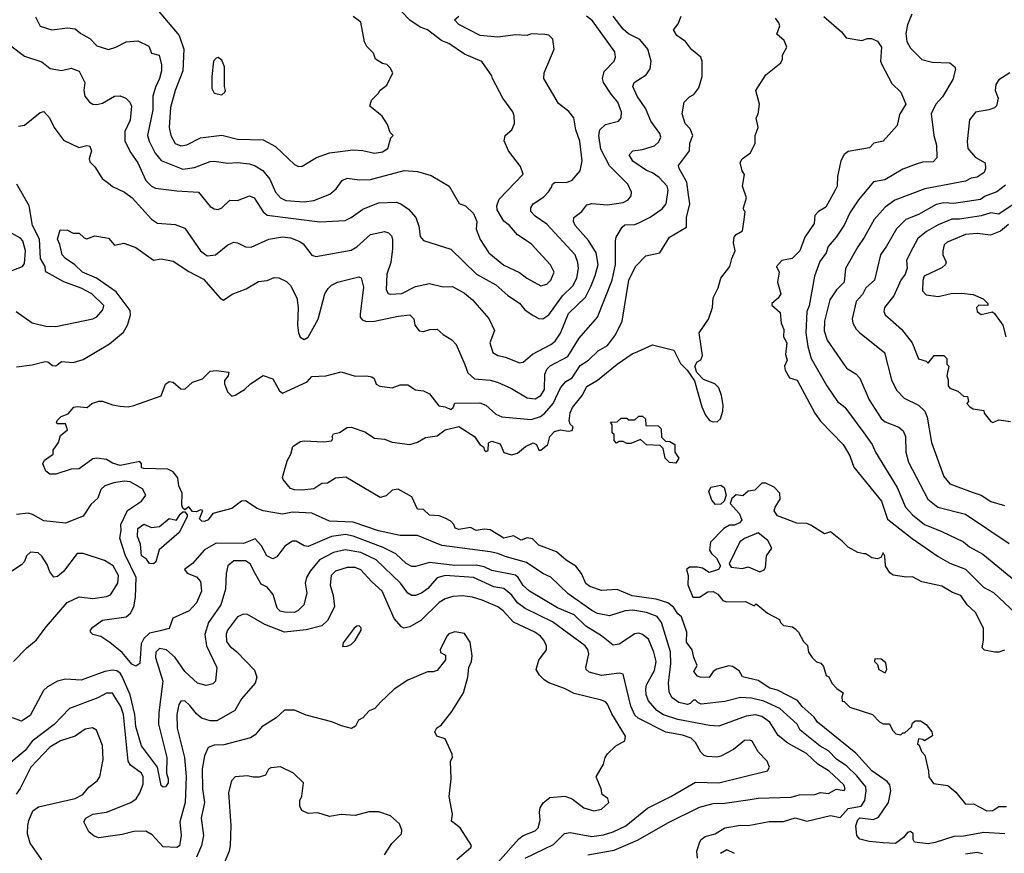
# Model space of a CAD drawing. Extents: x 1793424 to 1900092, y 321114 to 470632.
# Tile 67 of 256: x 1824201 to 1829234, y 399475 to 403736. Entities that reach past the tile are written whole.
import ezdxf

# ---------------------------------------------------------------- set-up
doc = ezdxf.new("R2010")
doc.units = 0

msp = doc.modelspace()

# ---------------------------------------------------------------- linework, layer by layer
at = {"layer": '0CON05XD'}
for points in [[(1824281.7, 403751.7), (1824305, 403703.8), (1824365, 403684.3), (1824445, 403694.3), (1824485, 403690), (1824513.3, 403665), (1824559.3, 403639.3), (1824595, 403602.5), (1824655, 403584.2), (1824692.5, 403595), (1824745, 403622.5), (1824805, 403628), (1824861.2, 403601.2), (1824874.6, 403564.6), (1824913.8, 403555), (1824926.4, 403505), (1824925.4, 403474.6), (1824916.5, 403435), (1824895, 403391.2), (1824882.2, 403345), (1824880.9, 403275), (1824854.4, 403145), (1824862.2, 403115), (1824893.9, 403053.9), (1824925, 403017.1), (1825035, 402971.5), (1825095, 402980.6), (1825175, 403010.8), (1825195, 403012.9), (1825265, 403002.5), (1825314.3, 403005.7), (1825375, 402999.4), (1825405, 402990), (1825444.6, 402964.6), (1825480.2, 402920.2), (1825508.1, 402855), (1825534, 402825), (1825562, 402812), (1825655, 402804.6), (1825705, 402812.2), (1825786.2, 402845), (1825818.3, 402871.7), (1825850, 402915), (1825875, 402926), (1825937.7, 402917.7), (1825995, 402919.4), (1826165.7, 402965.7), (1826235, 402960.8), (1826305, 402939.2), (1826396.7, 402885), (1826447, 402797), (1826480, 402785), (1826520, 402745), (1826538, 402705), (1826534, 402665), (1826555, 402613.3), (1826598.8, 402545), (1826675, 402480.8), (1826755, 402444), (1826793.3, 402415), (1826865, 402376.2), (1826895, 402384.2), (1826915.7, 402404.3), (1826933.8, 402445), (1826915, 402483.3), (1826815, 402590), (1826745.7, 402635.7), (1826704.2, 402684.2), (1826675, 402706.2), (1826641.2, 402765), (1826640, 402785), (1826651.8, 402818.2), (1826774.2, 402945.8), (1826761.1, 402985), (1826700, 403065), (1826677, 403117), (1826682.5, 403145), (1826716.4, 403173.6), (1826730, 403205), (1826728.8, 403245), (1826721.2, 403265), (1826670, 403335), (1826617.5, 403435), (1826615, 403450), (1826562.7, 403522.7), (1826475, 403560.8), (1826395, 403614.3), (1826358.9, 403628.9), (1826286.2, 403685), (1826247.8, 403697.8), (1826195, 403734.2), (1826155, 403776)], [(1824885, 403810), (1825015.7, 403655), (1825040.6, 403585), (1825034.4, 403475), (1824995.5, 403374.5), (1824972, 403288), (1824965.6, 403185.6), (1824974.4, 403145), (1824995, 403104), (1825025, 403091.4), (1825055, 403097.1), (1825125, 403133.1), (1825234.4, 403145.6), (1825315, 403125.6), (1825445, 403122.5), (1825507.8, 403087.8), (1825605, 402996.7), (1825626.4, 402986.4), (1825645, 402986.7), (1825718.5, 403031.5), (1825785, 403055.6), (1825905, 403070.6), (1825955, 403068), (1826014.2, 403054.2), (1826055, 403060.8), (1826082.3, 403077.7), (1826098.3, 403131.7), (1826110, 403145), (1826095, 403160), (1826080.7, 403200.7), (1826053, 403243), (1825990, 403295), (1826000, 403325), (1826035, 403360), (1826043.6, 403376.4), (1826078.3, 403401.7), (1826107.5, 403465), (1826095, 403490), (1826077, 403507), (1826055, 403512.5), (1826020, 403535), (1826010, 403565), (1825975, 403600), (1825963, 403623), (1825945, 403723.3), (1825905, 403753.3)], [(1824155, 403603.3), (1824225, 403549.2), (1824315, 403520), (1824357.5, 403487.5), (1824415, 403476), (1824465, 403488), (1824505, 403473.3), (1824533.8, 403415), (1824528.8, 403375), (1824533.3, 403345), (1824558, 403315), (1824575, 403304.2), (1824595, 403301.9), (1824625, 403309.4), (1824685.8, 403345.8), (1824715, 403347.1), (1824743.3, 403335), (1824764.3, 403314.3), (1824772, 403295), (1824765, 403223.3), (1824739.2, 403165), (1824739.2, 403115), (1824769.2, 403055), (1824804.4, 403005), (1824845, 402914), (1824875, 402886), (1824895, 402875.8), (1825005, 402860.8), (1825114.3, 402854.3), (1825175, 402781.2), (1825195, 402768.8), (1825215, 402766.2), (1825235, 402773.8), (1825275.9, 402814.1), (1825315, 402811.1), (1825375.5, 402835.5), (1825400, 402825), (1825445, 402753.8), (1825466.8, 402736.8), (1825735, 402703.1), (1825865, 402710), (1825895.5, 402724.5), (1825955, 402767.5), (1826035, 402800), (1826125, 402804.2), (1826150, 402795), (1826188.3, 402768.3), (1826225.6, 402725.6), (1826241.2, 402681.2), (1826248.3, 402628.3), (1826265, 402606.7), (1826405, 402563.8), (1826536.2, 402436.2), (1826635, 402380), (1826696.6, 402326.6), (1826755, 402287.5), (1826783.6, 402253.6), (1826825, 402224), (1826855, 402209.2), (1826875, 402207.5), (1826905, 402227.1), (1826975, 402324.4), (1827028.9, 402375), (1827048.5, 402415), (1827057.3, 402465), (1827054.4, 402495), (1827040, 402535), (1826895, 402691.4), (1826835, 402732.5), (1826814, 402755), (1826813.8, 402775), (1826826.2, 402795), (1826879.7, 402830.3), (1826904.5, 402855.5), (1826919.1, 402880.9), (1826924.4, 402895.6), (1826937.5, 402905), (1826995.5, 402904.5), (1827024.3, 402915.7), (1827065.6, 402964.4), (1827076.9, 403015), (1827064.4, 403115), (1827043.4, 403173.4), (1827033.9, 403233.9), (1827007.7, 403267.7), (1826955, 403307.5), (1826880, 403435), (1826881.2, 403465), (1826932.5, 403585), (1826926.1, 403636.1), (1826905, 403656.7), (1826885, 403661.2), (1826815, 403663.8), (1826795, 403656), (1826735, 403658.6), (1826645, 403647.5), (1826555, 403655.7), (1826445, 403712), (1826423.8, 403735), (1826445, 403753.8)], [(1825085, 401222.5), (1825065, 401246), (1825045, 401230), (1825035, 401240), (1825030, 401255), (1825030.8, 401315), (1825013.9, 401353.9), (1825010, 401395), (1824985, 401424.2), (1824958.3, 401438.3), (1824835, 401441.4), (1824823.8, 401445), (1824823.8, 401465), (1824815, 401476.9), (1824715, 401456.7), (1824675, 401469.7), (1824645, 401487.3), (1824595, 401495.4), (1824575, 401491.8), (1824505, 401440.6), (1824465, 401438.8), (1824385, 401412.5), (1824355, 401412.5), (1824335, 401427.5), (1824320, 401465), (1824327.5, 401485), (1824372.5, 401515), (1824372.5, 401535), (1824400, 401575), (1824409.3, 401610.7), (1824445, 401640), (1824435, 401670), (1824395, 401670), (1824390, 401675), (1824393, 401687), (1824413, 401707), (1824449.3, 401720.7), (1824477.5, 401755), (1824495, 401758.8), (1824546.4, 401753.6), (1824570, 401775), (1824606.1, 401786.1), (1824625, 401786.2), (1824675, 401766.7), (1824715, 401760), (1824755, 401757.5), (1824785, 401763.3), (1824925, 401813.3), (1824946.4, 401873.6), (1824965, 401887.5), (1824985, 401882.5), (1825025, 401850), (1825045, 401847.5), (1825085, 401882.5), (1825135, 401900), (1825175, 401940), (1825205, 401942.5), (1825270, 401935), (1825266.7, 401915), (1825248.3, 401891.7), (1825247.5, 401875), (1825263.9, 401833.9), (1825285, 401812.5), (1825303.3, 401816.7), (1825350, 401845), (1825380, 401875), (1825445, 401916.7), (1825495, 401900), (1825528.3, 401838.3), (1825545, 401827.5), (1825670, 401885), (1825695, 401912.5), (1825766.4, 401916.4), (1825845, 401936), (1825915, 401913.8), (1825974.1, 401915.9), (1826000.5, 401910.5), (1826012.3, 401902.3), (1826023.6, 401873.6), (1826042.3, 401862.3), (1826105, 401854.6), (1826145, 401870), (1826185, 401870), (1826225, 401844), (1826265, 401838.8), (1826295, 401823.8), (1826342.8, 401762.8), (1826376.6, 401756.6), (1826405, 401743.3), (1826417, 401753), (1826425, 401776.7), (1826552.9, 401777.1), (1826583.8, 401765), (1826635, 401720), (1826665.5, 401705.5), (1826815, 401692.7), (1826862.4, 401707.6), (1826886, 401724), (1826927.1, 401775), (1826965.8, 401854.2), (1826993.3, 401886.7), (1827025.5, 401905), (1827065, 401968.9), (1827108, 401995), (1827157.4, 402042.6), (1827205, 402071.4), (1827245.7, 402125), (1827280.6, 402195), (1827314.5, 402405), (1827349.2, 402475), (1827401.7, 402528.3), (1827473.3, 402545), (1827523.3, 402625), (1827608.8, 402675), (1827610, 402725), (1827626.2, 402795), (1827619.5, 402840.5), (1827611.4, 402905), (1827571.4, 402975), (1827568.3, 402991.7), (1827624.2, 403065), (1827626, 403105), (1827642.5, 403145), (1827628.9, 403178.9), (1827601.9, 403205), (1827587.5, 403255), (1827597.5, 403315), (1827625, 403342.5), (1827646.4, 403353.6), (1827671.7, 403388.3), (1827688.8, 403445), (1827690, 403525), (1827682.5, 403545), (1827635, 403583.3), (1827603.8, 403625), (1827560, 403655), (1827542.5, 403685), (1827567.5, 403715), (1827582, 403755)], [(1825421.7, 402398.3), (1825466.4, 402403.6), (1825501.7, 402418.3), (1825525, 402416.7), (1825565, 402397.5), (1825585, 402376.7), (1825617.5, 402315), (1825624, 402265), (1825621.1, 402175), (1825625.7, 402135), (1825635, 402114), (1825655, 402102), (1825675, 402113.8), (1825726.7, 402205), (1825760.8, 402335), (1825777.6, 402362.4), (1825795, 402379.2), (1825825, 402394.2), (1825935, 402422.5), (1825945.9, 402415.9), (1825958.3, 402368.3), (1825941.7, 402231.7), (1825942, 402215), (1825951.9, 402201.9), (1825973.5, 402193.5), (1826015, 402194.3), (1826135, 402221.4), (1826195, 402226.7), (1826215, 402207.5), (1826221.2, 402175), (1826242.5, 402145), (1826265, 402142), (1826297, 402153), (1826334.1, 402154.1), (1826365, 402126.7), (1826409.7, 402099.7), (1826432.5, 402075), (1826476.2, 401973.8), (1826491.3, 401931.3), (1826525, 401900), (1826605, 401893.1), (1826642.5, 401882.5), (1826715, 401850.8), (1826795, 401803.1), (1826835, 401798.6), (1826865, 401814.3), (1826882.7, 401845), (1826884.5, 401925), (1826897.8, 401952.2), (1826913.2, 401966.8), (1827002.2, 402015), (1827061.5, 402108.5), (1827154.5, 402215.5), (1827230, 402405), (1827246.2, 402485), (1827245.8, 402605), (1827250, 402625), (1827280, 402675), (1827295, 402687.1), (1827345, 402690), (1827365, 402697.8), (1827423.7, 402726.3), (1827485, 402770), (1827505.5, 402795), (1827515.6, 402865), (1827510, 402885), (1827469.5, 402929.5), (1827435, 402953.3), (1827404.7, 402964.7), (1827335, 403012.9), (1827316, 403045), (1827335, 403065.8), (1827385, 403073.1), (1827445, 403091.9), (1827468.3, 403111.7), (1827478.1, 403135), (1827472.9, 403155), (1827427.1, 403217.1), (1827401.3, 403281.3), (1827357.1, 403345), (1827334.4, 403395), (1827342, 403415), (1827403.8, 403455), (1827423.8, 403485), (1827428, 403525), (1827412.5, 403585), (1827370, 403635), (1827313.3, 403663.3), (1827285, 403687.5), (1827234.2, 403755)], [(1827141.9, 402428.1), (1827157.1, 402485), (1827147.5, 402545), (1827107.6, 402607.6), (1827040.8, 402685), (1827032.5, 402705), (1827034, 402725), (1827074.2, 402755.8), (1827099.7, 402790.3), (1827125, 402796.4), (1827205, 402790), (1827285, 402801.4), (1827311.2, 402815), (1827326.2, 402835), (1827328.8, 402855), (1827308.8, 402895), (1827215, 402988.8), (1827172.2, 403075), (1827161.1, 403145), (1827166.6, 403173.4), (1827195, 403200), (1827262.3, 403217.7), (1827276.2, 403235), (1827277.3, 403262.7), (1827258.6, 403315), (1827224.4, 403355), (1827185.7, 403415), (1827180.8, 403435), (1827187.9, 403472.1), (1827240, 403525), (1827246, 403545), (1827242.3, 403572.3), (1827129.6, 403729.6), (1827098, 403755)], [(1827360.3, 402039.7), (1827435, 402073.8), (1827545, 402046.7), (1827579.5, 401979.5), (1827612.5, 401945), (1827650.7, 401890.7), (1827687.6, 401757.6), (1827705.8, 401715), (1827727.6, 401687.6), (1827745, 401680), (1827767.3, 401682.7), (1827782.5, 401695), (1827795.5, 401735), (1827796.4, 401766.4), (1827788.6, 401815), (1827774.3, 401854.3), (1827755, 401874), (1827697, 401897), (1827663, 401933), (1827652.5, 401965), (1827663.6, 401986.4), (1827683, 401997), (1827690.7, 402019.3), (1827673.8, 402135), (1827721.9, 402205), (1827741.9, 402265), (1827745.5, 402314.5), (1827771.2, 402365), (1827784.2, 402415), (1827831.4, 402475), (1827840.8, 402515), (1827858.8, 402555), (1827850, 402595), (1827853.3, 402625), (1827862.5, 402637.5), (1827895, 402657.5), (1827903.9, 402713.9), (1827910, 402755), (1827901.7, 402761.7), (1827900, 402775), (1827916, 402825), (1827895.9, 402885.9), (1827906, 402945), (1827893.4, 402963.4), (1827884.2, 403005.8), (1827894, 403025), (1827935.8, 403055), (1827960.6, 403105), (1827960, 403145), (1827976.2, 403185), (1827966.2, 403235), (1827975, 403252.5), (1827982.5, 403305), (1827962.9, 403375), (1828014, 403455), (1828092.2, 403515), (1828100.6, 403535), (1828100, 403555), (1828122.7, 403595), (1828109.3, 403629.3), (1828071.7, 403661.7), (1828085.6, 403705), (1828080.6, 403720.6), (1828064.6, 403744.6)], [(1828311.9, 403751.9), (1828401.4, 403675), (1828425, 403644), (1828505, 403630), (1828535, 403640.8), (1828555, 403640), (1828585, 403626.7), (1828606.5, 403595), (1828600.9, 403525), (1828607.4, 403507.4), (1828659.4, 403409.4), (1828705.6, 403365), (1828730.5, 403305), (1828698.2, 403251.7), (1828686.4, 403195), (1828615, 403115.4), (1828567.1, 403105), (1828545, 403081.5), (1828435, 403063.2), (1828415, 403047.3), (1828398.8, 403015), (1828380.9, 402935), (1828378.9, 402885), (1828370, 402865), (1828321.8, 402778.2), (1828284.4, 402755), (1828265.6, 402735), (1828261.4, 402695), (1828214.3, 402624.3), (1828189.2, 402555), (1828148.8, 402515), (1828096.7, 402505), (1828070, 402475), (1828082.5, 402445), (1828074, 402395), (1828091.4, 402335), (1828077.1, 402312.9), (1828046, 402285), (1828046.1, 402276.1), (1828088.6, 402238.6), (1828092.7, 402185), (1828107.5, 402152.5), (1828104.4, 402115), (1828122.9, 402085), (1828116, 402025), (1828124, 401995), (1828111.1, 401965), (1828112.9, 401945), (1828135, 401906), (1828175, 401893.3), (1828265.5, 401725.5), (1828295, 401684), (1828410, 401565), (1828445, 401506.7), (1828465, 401448.8), (1828605.6, 401275), (1828636.7, 401183.3), (1828763.4, 401083.4), (1828895, 400992.9), (1828955, 400958.1), (1829035, 400927.1), (1829128, 400835), (1829178, 400808), (1829291.7, 400701.7)], [(1828761.2, 403765), (1828739.7, 403710.3), (1828730, 403665), (1828735.5, 403625.5), (1828755, 403590), (1828812.1, 403532.1), (1828865, 403519.4), (1828955, 403515.7), (1828981.2, 403495), (1828983.6, 403483.6), (1828969.8, 403430.2), (1828917.6, 403342.4), (1828884.2, 403305), (1828860, 403255), (1828873.3, 403145), (1828886.9, 403095), (1828889.5, 403030.5), (1828870.5, 403009.5), (1828815, 403007.5), (1828782.9, 402997.1), (1828715, 402972), (1828623.2, 402916.8), (1828565, 402908), (1828488.6, 402815), (1828445, 402748.8), (1828415, 402686.2), (1828375, 402624), (1828333.4, 402576.6), (1828322.5, 402545), (1828290.2, 402499.8), (1828264.3, 402425), (1828236.1, 402273.9), (1828223.6, 402245), (1828220, 402135), (1828230, 402065), (1828246.9, 402005), (1828326, 401865), (1828380.8, 401785), (1828418, 401755), (1828515, 401624), (1828557.5, 401565), (1828575.6, 401525.6), (1828685.4, 401345.4), (1828728.9, 401245), (1828765, 401204.3), (1828825, 401155.5), (1828915, 401120.6), (1829025, 401067.1), (1829055, 401040.8), (1829124.5, 401004.5), (1829325, 400839.4)], [(1825235, 403352.5), (1825250, 403365), (1825252.5, 403375), (1825247.5, 403395), (1825247.5, 403495), (1825235, 403530), (1825215, 403542.5), (1825205, 403540), (1825192.5, 403525), (1825182.5, 403445), (1825182.5, 403385), (1825195, 403360), (1825235, 403352.5)], [(1829261.2, 403465), (1829205, 403428), (1829190.6, 403405), (1829187.5, 403375), (1829202, 403335), (1829193.6, 403296.4), (1829183.8, 403286.2), (1829155, 403276.2), (1829086.9, 403263.1), (1829056.2, 403225), (1829044.1, 403114.1), (1829047.3, 403077.3), (1829085, 403034.2), (1829136.2, 403005), (1829138, 402975), (1829130, 402955), (1829095, 402930.8), (1829065, 402925.6), (1829035, 402910.6), (1828827.6, 402872.4), (1828675, 402814.3), (1828625, 402778.6), (1828568.6, 402715), (1828517.8, 402622.2), (1828484.4, 402575), (1828422.5, 402465), (1828415.6, 402395), (1828376.5, 402355), (1828342.7, 402305), (1828314.6, 402195.4), (1828313.3, 402145), (1828328.3, 402098.3), (1828428, 401955), (1828475.6, 401925.6), (1828495, 401903.3), (1828543.6, 401793.6), (1828605, 401698), (1828625, 401680.8), (1828695, 401652.5), (1828716, 401635), (1828728.6, 401605), (1828730, 401525), (1828744.3, 401475), (1828843.1, 401285), (1828893.3, 401245), (1829035, 401208), (1829258.2, 401058.2)], [(1824195, 403191.2), (1824225, 403196.7), (1824305, 403262.5), (1824325, 403266.2), (1824354.1, 403234.1), (1824377.5, 403185), (1824425, 403120), (1824503.6, 403083.6), (1824545, 403093.3), (1824560, 403090), (1824567.5, 403065), (1824556.7, 403025), (1824559.3, 403009.3), (1824585, 402983.3), (1824623.3, 402925), (1824655, 402900), (1824675, 402883.8), (1824736.7, 402855), (1824776.2, 402825), (1824875, 402716.7), (1824905, 402696.2), (1824995, 402690), (1825045, 402671.2), (1825124.5, 402554.5), (1825159.5, 402529.5), (1825202, 402535), (1825265, 402586), (1825295, 402598.8), (1825315, 402596.2), (1825355, 402575.8), (1825385, 402572.9), (1825475, 402614.3), (1825544.4, 402625.6), (1825585, 402620.6), (1825632.4, 402602.4), (1825649.7, 402589.7), (1825695, 402533.3), (1825715, 402526.2), (1825895, 402558.6), (1825924, 402575), (1825995, 402637.5), (1826065, 402654.3), (1826086.6, 402646.6), (1826101.7, 402631.7), (1826107.1, 402615), (1826106.4, 402565), (1826097.5, 402495), (1826078.5, 402435), (1826074.2, 402355), (1826085, 402336.7), (1826095, 402332.5), (1826155, 402337.1), (1826225, 402371.5), (1826295, 402388.1), (1826365, 402370.8), (1826412.7, 402372.7), (1826475, 402338.8), (1826516.2, 402305), (1826598.3, 402208.3), (1826627.7, 402147.7), (1826603.3, 402085), (1826620, 402035), (1826645, 402020), (1826685, 402010.8), (1826755, 401982.5), (1826775, 401986), (1826822.8, 402027.2), (1826916, 402075), (1826937.8, 402092.2), (1826966.1, 402133.9), (1827006.9, 402235), (1827092.6, 402317.4), (1827122.7, 402375), (1827141.9, 402428.1)], [(1824183.9, 402243.9), (1824265, 402186.2), (1824335, 402169.2), (1824385, 402168), (1824575, 402207.1), (1824595, 402218), (1824626.4, 402253.6), (1824630.8, 402275), (1824569.2, 402335), (1824515, 402364.4), (1824426.9, 402396.9), (1824337.5, 402445), (1824332.7, 402452.7), (1824331.1, 402475), (1824307.5, 402515), (1824301.9, 402615), (1824267.3, 402685), (1824250, 402785), (1824185.9, 402895.9)], [(1829239.1, 402890.9), (1829195, 402855.7), (1829135.7, 402834.3), (1829112.7, 402817.3), (1828975, 402796.4), (1828925, 402799.6), (1828885, 402791.2), (1828795, 402741.1), (1828731.2, 402715), (1828682.8, 402667.2), (1828632.1, 402577.9), (1828600.6, 402535), (1828570, 402405), (1828525.7, 402365), (1828509.1, 402330.9), (1828475.8, 402295), (1828456.4, 402206.4), (1828460, 402185), (1828476.2, 402155), (1828495.6, 402135.6), (1828620.8, 402035), (1828657.1, 401895), (1828682.6, 401842.6), (1828722, 401802), (1828795, 401765.8), (1828827.5, 401735), (1828838.9, 401705), (1828861.4, 401575), (1828925, 401401.2), (1828955, 401364.2), (1829068.8, 401321.2), (1829115, 401305.6), (1829165, 401273.1), (1829235, 401252.9)], [(1829295, 402802), (1829205, 402742.1), (1829165, 402748.7), (1829115, 402734.1), (1829005, 402716.8), (1828965, 402716.9), (1828895, 402688.2), (1828836, 402654), (1828792.4, 402617.6), (1828751.9, 402545), (1828734.4, 402505), (1828736.7, 402466.7), (1828727.1, 402435), (1828704.4, 402405), (1828668.6, 402325), (1828622, 402265), (1828618, 402245), (1828625, 402226.7), (1828708.8, 402155), (1828763.3, 402085), (1828795, 402002.5), (1828835, 401990), (1828845, 401980), (1828875, 402020), (1828925, 402020), (1828940, 402005), (1828940, 401975), (1828950, 401965), (1828940, 401915), (1828947.5, 401895), (1828947.5, 401865), (1828955, 401852.5), (1828997, 401837), (1829025, 401812.5), (1829045, 401810), (1829050, 401785), (1829042.5, 401775), (1829057, 401757), (1829075, 401747.5), (1829128.3, 401738.3), (1829130, 401725), (1829165, 401682.5), (1829175, 401677.5), (1829205, 401690), (1829265, 401682.5)], [(1829255, 402690), (1829215, 402655.6), (1829162.5, 402635), (1829095, 402642.9), (1829035, 402638.1), (1828941.3, 402598.7), (1828926, 402585), (1828918.8, 402555), (1828920, 402535), (1828936.1, 402496.1), (1828934, 402485), (1828915, 402467.8), (1828824.4, 402425), (1828816.8, 402403.2), (1828815, 402350), (1828835, 402330), (1828895, 402322), (1828962.7, 402337.3), (1829015, 402338), (1829075, 402330.8), (1829125, 402310), (1829148.8, 402285), (1829150, 402275), (1829102.8, 402277.2), (1829092.3, 402265), (1829095, 402244.4), (1829115, 402229.6), (1829173, 402243), (1829184, 402234), (1829225.5, 402175.5), (1829242, 402115)], [(1824135, 402443.3), (1824215.7, 402474.3), (1824225, 402490), (1824230, 402555), (1824217.1, 402605), (1824205, 402618.8), (1824160, 402645)], [(1824185, 401962.5), (1824265, 401971.2), (1824331.7, 401988.3), (1824345, 401986.7), (1824368.3, 401968.3), (1824385, 401966.2), (1824415, 401988.8), (1824475, 401983.8), (1824525, 401998.8), (1824660.5, 402079.5), (1824730.9, 402139.1), (1824752.9, 402175), (1824766.9, 402225), (1824765, 402250), (1824694.4, 402345), (1824594.2, 402415), (1824522, 402445), (1824483.7, 402483.7), (1824435, 402516), (1824418, 402535), (1824406.8, 402586.8), (1824393.8, 402615), (1824408.3, 402661.7), (1824445, 402660), (1824475, 402644.2), (1824505, 402644.2), (1824530.9, 402620.9), (1824545, 402616), (1824585, 402630.8), (1824655, 402618.8), (1824685, 402584.2), (1824733.6, 402593.6), (1824795, 402571.2), (1824885, 402507.1), (1824925, 402514.2), (1824985, 402501.4), (1825065, 402448.9), (1825140.5, 402410.5), (1825225, 402312.5), (1825243, 402303), (1825286.4, 402333.6), (1825359.5, 402360.5), (1825421.7, 402398.3)], [(1829236.2, 399575), (1829128.3, 399581.7), (1829025, 399562.1), (1828975, 399561.1), (1828880.7, 399529.3), (1828845, 399523.3), (1828775, 399531.5), (1828767.8, 399545), (1828767.8, 399575), (1828755, 399586.7), (1828739.5, 399580.5), (1828719.1, 399555), (1828677.5, 399525), (1828615, 399529), (1828543.3, 399535), (1828495, 399547.5), (1828480.4, 399565), (1828475.7, 399615), (1828484.5, 399645.5), (1828494.6, 399655.4), (1828565, 399646.9), (1828590.2, 399659.8), (1828641.4, 399735), (1828654.4, 399795), (1828648.5, 399825), (1828635, 399841.9), (1828556, 399896), (1828475, 399987.5), (1828279.2, 400145), (1828261.1, 400171.1), (1828201.4, 400225), (1828176.8, 400256.8), (1828075, 400308.5), (1828035, 400318.2), (1827975, 400357.8), (1827895, 400377.1), (1827877.8, 400407.8), (1827845, 400429.2), (1827825, 400433.8), (1827763.6, 400416.4), (1827746.3, 400403.7), (1827725, 400373.3), (1827680, 400375), (1827665, 400380), (1827646.7, 400405), (1827663.8, 400435), (1827646.2, 400475), (1827638, 400515), (1827609.4, 400555), (1827610.4, 400605), (1827584.4, 400684.4), (1827565, 400698.8), (1827542.3, 400732.3), (1827513.1, 400755), (1827455, 400774.7), (1827331.7, 400791.7), (1827255.8, 400824.2), (1827175, 400818.6), (1827115, 400838.8), (1827095, 400853.3), (1827072.9, 400905), (1827043.4, 400943.4), (1826995, 400972.9), (1826945, 401015.8), (1826855, 401050.5), (1826821.7, 401081.7), (1826795, 401087.5), (1826765, 401076.4), (1826725, 401098.5), (1826675, 401086.4), (1826605, 401128.9), (1826575, 401131.8), (1826534.4, 401124.4), (1826505, 401140), (1826445, 401130.6), (1826427.6, 401137.6), (1826419.5, 401155), (1826405, 401172.7), (1826375, 401188), (1826345, 401199.5), (1826295, 401204.2), (1826265, 401232), (1826235, 401233.8), (1826205, 401297.1), (1826135, 401335.6), (1826105, 401331.9), (1826075, 401302.9), (1826043, 401293), (1825867.5, 401397.5), (1825815, 401392), (1825775, 401366.2), (1825745, 401365.5), (1825705, 401338.5), (1825645, 401330.4), (1825605, 401332.1), (1825585, 401340), (1825548, 401385), (1825543.9, 401396.1), (1825557.5, 401445), (1825570, 401485), (1825587.5, 401515), (1825596.7, 401555), (1825635, 401580), (1825655, 401584), (1825755, 401578), (1825795, 401583.3), (1825802.5, 401595), (1825797.5, 401605), (1825805, 401620), (1825835, 401626.2), (1825875, 401652), (1825895, 401654), (1825965, 401628.8), (1826015, 401596.7), (1826065, 401591.2), (1826105, 401576.2), (1826195, 401563.8), (1826235, 401576), (1826275, 401600), (1826335, 401608.2), (1826375, 401639.7), (1826445, 401656.9), (1826526.4, 401605), (1826552.9, 401565), (1826572.3, 401552.3), (1826576.7, 401535), (1826585, 401528.8), (1826595.7, 401534.3), (1826597.3, 401572.7), (1826615, 401582.5), (1826657.5, 401567.5), (1826675, 401523.3), (1826715, 401512), (1826745, 401520), (1826786.7, 401555), (1826825, 401572.5), (1826842, 401565), (1826855, 401536.2), (1826865, 401535.8), (1826900, 401565), (1826911.5, 401605), (1826935, 401631.2), (1826965, 401640), (1827005, 401632.9), (1827025, 401636.7), (1827030, 401655), (1827015, 401668.8), (1827010, 401685), (1827015, 401726.7), (1827026.4, 401753.6), (1827075.8, 401815), (1827099.1, 401860.9), (1827155, 401893.1), (1827255, 401975.6), (1827332.4, 402027.6), (1827360.3, 402039.7)], [(1827555, 401470), (1827523, 401473), (1827500, 401495), (1827490, 401545), (1827475, 401560), (1827405, 401562.5), (1827375, 401590), (1827325, 401570), (1827305, 401570), (1827285, 401580), (1827265, 401580), (1827251.7, 401571.7), (1827240, 401585), (1827240, 401615), (1827230, 401625), (1827230, 401665), (1827221.7, 401678.3), (1827255, 401680), (1827275, 401700), (1827305, 401700), (1827315, 401690), (1827345, 401690), (1827365, 401710), (1827385, 401710), (1827400, 401695), (1827401.7, 401661.7), (1827465, 401660), (1827480, 401645), (1827481.7, 401601.7), (1827501.7, 401581.7), (1827525, 401580), (1827550, 401565), (1827550, 401525), (1827570, 401495), (1827555, 401470)], [(1827105, 399466.9), (1827238.9, 399491.1), (1827358.8, 399541.2), (1827517.6, 399632.4), (1827675, 399710.6), (1827745, 399728.9), (1827805, 399730.5), (1827935, 399750), (1827975, 399757.1), (1828145, 399761.9), (1828185, 399772.9), (1828265, 399776.2), (1828295, 399786.2), (1828335, 399780), (1828375, 399802.5), (1828415, 399796.7), (1828420, 399805), (1828414, 399825), (1828338.1, 399895), (1828280.9, 399930.9), (1828222.9, 399985), (1828127.2, 400037.2), (1828077.2, 400077.2), (1828035.6, 400145), (1827995, 400174.5), (1827962.6, 400182.6), (1827914, 400176), (1827775, 400124.3), (1827727.6, 400127.6), (1827565, 400158.9), (1827492, 400182), (1827457.1, 400205), (1827414.4, 400255), (1827403.3, 400285), (1827402.1, 400312.1), (1827404.6, 400335.4), (1827445, 400408.8), (1827454.6, 400455), (1827443.1, 400503.1), (1827415, 400570), (1827385, 400594.2), (1827365, 400600), (1827345, 400597.1), (1827265, 400544.2), (1827235, 400538), (1827175, 400586.7), (1827095, 400636.7), (1827035, 400694.4), (1826950.5, 400730.5), (1826807.5, 400815), (1826775, 400843.1), (1826749.4, 400885), (1826735, 400896.5), (1826615, 400920.4), (1826575, 400939.2), (1826535, 400947.7), (1826425, 400946.7), (1826295, 400961.1), (1826225, 400941.4), (1826205, 400941.4), (1826176.6, 400956.6), (1826122.9, 401005), (1826058.6, 401038.6), (1825905, 401096), (1825866.2, 401103.8), (1825795, 401094.5), (1825675, 401044), (1825655, 401046.2), (1825615, 401071.2), (1825595, 401070), (1825556.2, 401045), (1825515, 400990), (1825495, 400980), (1825464.2, 400995), (1825437.4, 401047.4), (1825405, 401082), (1825345, 401059.1), (1825205, 401060), (1825145, 401025.7), (1825085, 400956.2), (1825043.3, 400925), (1825056.4, 400906.4), (1825105, 400888.8), (1825125.8, 400865), (1825130.6, 400815), (1825105.4, 400754.6), (1825068, 400715), (1824983, 400677), (1824965.6, 400624.4), (1824918.5, 400611.5), (1824865, 400599.4), (1824836.4, 400573.6), (1824822.3, 400545), (1824815.4, 400444.6), (1824795, 400431.4), (1824775, 400442.2), (1824725, 400501.9), (1824661.7, 400551.7), (1824615, 400583.3), (1824575, 400592.5), (1824562.5, 400605), (1824562.5, 400615), (1824575, 400630), (1824625, 400666.9), (1824745.5, 400684.5), (1824767.4, 400702.6), (1824784.5, 400735.5), (1824793.2, 400785), (1824796.5, 400885), (1824740.3, 401000.3), (1824712.2, 401085), (1824720.5, 401125), (1824717.5, 401155), (1824752.2, 401227.8), (1824824, 401275), (1824846.2, 401305), (1824828.3, 401338.3), (1824765, 401373.3), (1824735, 401376.4), (1824681.8, 401368.2), (1824636.6, 401353.4), (1824615.6, 401334.4), (1824599.7, 401290.3), (1824565, 401258.1), (1824525, 401197.5), (1824435, 401162.5), (1824325, 401174.2), (1824267.2, 401207.2), (1824245, 401213.1), (1824185, 401206.2)], [(1829235, 400513.3), (1829205, 400502.5), (1829185, 400502.5), (1829133, 400513), (1829120, 400525), (1829127.5, 400565), (1829127.5, 400625), (1829085.8, 400705.8), (1829043.3, 400745), (1829012.3, 400792.3), (1828968.8, 400808.8), (1828915, 400840.8), (1828812.7, 400862.7), (1828765, 400888.8), (1828733.3, 400886.7), (1828665, 400897.3), (1828649.3, 400909.3), (1828627.1, 400945), (1828623, 400993), (1828615, 401010), (1828603.1, 400986.9), (1828585, 400979.5), (1828556.7, 400985), (1828526.1, 401006.1), (1828516.1, 401006.1), (1828485, 401011.9), (1828435, 401040), (1828405, 401071.2), (1828345, 401117.5), (1828315, 401107.5), (1828245, 401152.5), (1828225, 401160), (1828173, 401163), (1828075, 401200), (1828057.5, 401225), (1828062.5, 401245), (1828087.5, 401285), (1828086.7, 401315), (1828057, 401347), (1828015, 401366.7), (1827995, 401367.5), (1827958.3, 401331.7), (1827925, 401326.7), (1827897, 401303), (1827863, 401307), (1827841.7, 401288.3), (1827833, 401263), (1827880.7, 401210.7), (1827891.7, 401178.3), (1827880, 401165), (1827855, 401152.5), (1827828.3, 401151.7), (1827800, 401135), (1827732.5, 401065), (1827727.5, 401025), (1827737, 401007), (1827763, 400983), (1827782.5, 400945), (1827772.5, 400925), (1827725, 400910), (1827691.7, 400931.7), (1827665, 400937.5), (1827625, 400937.5), (1827610, 400925), (1827617.5, 400895), (1827617, 400847), (1827642.5, 400785), (1827675, 400783.8), (1827718.3, 400811.7), (1827745, 400812.5), (1827769.3, 400799.3), (1827795, 400767.5), (1827815, 400760), (1827911.7, 400761.7), (1827955, 400740), (1827965, 400750), (1828023, 400703), (1828085, 400670), (1828090, 400655), (1828105, 400640), (1828151.7, 400631.7), (1828165, 400622.5), (1828182.5, 400605), (1828207, 400557), (1828227, 400537), (1828233, 400503), (1828252.5, 400475), (1828273.9, 400453.9), (1828296.4, 400446.4), (1828309.3, 400429.3), (1828323.6, 400383.6), (1828336.4, 400376.4), (1828352.5, 400345), (1828377, 400317), (1828410, 400295), (1828402.5, 400275), (1828405, 400252.5), (1828415, 400250), (1828445, 400222.5), (1828560, 400185), (1828595, 400147.5), (1828615, 400137.5), (1828647, 400137), (1828662.5, 400105), (1828680, 400085), (1828705, 400080), (1828715, 400090), (1828725, 400090), (1828758.8, 400121.2), (1828765, 400140), (1828778.3, 400151.7), (1828805, 400152.5), (1828835, 400132.5), (1828862.5, 400095), (1828867.5, 400075), (1828825, 400050), (1828817, 400057), (1828795, 400060), (1828790, 400035), (1828798.3, 400028.3), (1828810, 399995), (1828827, 399977), (1828846.7, 399895), (1828847.5, 399865), (1828871.2, 399831.2), (1828945, 399821.2), (1828986.7, 399786.7), (1829035, 399726.7), (1829077, 399727), (1829145, 399692), (1829175, 399694.2), (1829205, 399713.8), (1829245, 399714)], [(1827758.3, 401258.3), (1827739.3, 401279.3), (1827723.3, 401325), (1827733.9, 401346.1), (1827785, 401356.7), (1827802.5, 401345), (1827812.5, 401305), (1827802.5, 401275), (1827785, 401260), (1827758.3, 401258.3)], [(1827665, 399450), (1827662.3, 399485), (1827677, 399533), (1827684.1, 399545.9), (1827705, 399560), (1827756.7, 399575), (1827805, 399605.7), (1827885, 399619.2), (1827925, 399616.2), (1828032.1, 399637.9), (1828105, 399637.5), (1828165, 399655.8), (1828225, 399639.2), (1828345, 399668.9), (1828395, 399658), (1828435, 399703.2), (1828502, 399715), (1828520.9, 399745), (1828528.5, 399795), (1828525.5, 399815), (1828480.6, 399870.6), (1828429.6, 399919.6), (1828376.7, 399956.7), (1828335, 399999.1), (1828292.2, 400022.2), (1828190, 400105), (1828174.2, 400135), (1828086.9, 400215), (1828005, 400253.2), (1827942.2, 400267.8), (1827885, 400270.5), (1827805, 400250.5), (1827685, 400237.5), (1827666.7, 400245), (1827655, 400258), (1827645, 400258), (1827628.8, 400241.2), (1827615, 400236.2), (1827570, 400245), (1827535, 400272), (1827520.9, 400300.9), (1827516.5, 400345), (1827528.5, 400445), (1827526.8, 400505), (1827482.1, 400655), (1827460, 400685), (1827405.3, 400705.3), (1827335, 400717.9), (1827296.3, 400713.7), (1827215, 400688.6), (1827155, 400700.5), (1827125, 400715.5), (1827005, 400800.5), (1826916.4, 400886.4), (1826875, 400905.7), (1826790.7, 400960.7), (1826681.9, 400991.9), (1826645, 401007.9), (1826605, 401015.5), (1826358, 401048), (1826235, 401100), (1826145, 401099.5), (1826035, 401123.9), (1825905, 401166.8), (1825785, 401173.1), (1825695, 401214.3), (1825595, 401219.4), (1825545, 401209.2), (1825445, 401225.5), (1825415, 401236.7), (1825355, 401277.5), (1825334.3, 401275.7), (1825285, 401236.7), (1825187.5, 401212.5), (1825165, 401180), (1825145, 401171.2), (1825132, 401172), (1825120, 401185), (1825136.4, 401226.4), (1825125, 401231.2), (1825105, 401221.2), (1825085, 401222.5)], [(1824885, 400954.3), (1824865, 400956.7), (1824848.6, 400978.6), (1824823.8, 400995), (1824819.2, 401055), (1824803.3, 401095), (1824805.8, 401135), (1824835, 401157.8), (1824875, 401140.9), (1824915, 401145.4), (1824965, 401186), (1825002.5, 401177.5), (1825020.7, 401209.3), (1825035, 401220), (1825045, 401220), (1825057.5, 401205), (1825056.7, 401195), (1825015.7, 401115), (1824913.2, 401026.8), (1824896.2, 400965), (1824885, 400954.3)], [(1827985, 400913.3), (1828006.4, 400923.6), (1828013.6, 400936.4), (1828018, 400995), (1828046.2, 401035), (1828025, 401073.3), (1827975, 401112.5), (1827906.1, 401083.9), (1827882.3, 401067.7), (1827827.5, 400955), (1827837.5, 400937.5), (1827895, 400931.2), (1827925, 400940), (1827985, 400913.3)], [(1824169.2, 400455), (1824237.5, 400525), (1824285.8, 400565), (1824337.5, 400635), (1824443.4, 400756.6), (1824505, 400786), (1824575, 400777.1), (1824645, 400786.9), (1824664.4, 400795.6), (1824702.5, 400855), (1824705.6, 400895), (1824678.6, 400945), (1824635, 400971.9), (1824525, 401007.5), (1824495, 401008), (1824424.2, 400915.8), (1824395, 400890), (1824375, 400886.7), (1824355, 400913.3), (1824341.7, 400951.7), (1824315, 400993.3), (1824295, 401011.2), (1824256.2, 401013.8), (1824236.2, 400995), (1824225, 400966.7), (1824210.3, 400949.7), (1824155, 400914.2)], [(1826785, 399450.6), (1826929.5, 399520.5), (1826985, 399576), (1827015, 399580.8), (1827125, 399560.9), (1827185, 399569.5), (1827235, 399584.5), (1827299.2, 399615), (1827410, 399705), (1827530, 399765), (1827655, 399838.6), (1827775.4, 399834.6), (1828023.6, 399896.4), (1828033.3, 399915), (1828022, 399945), (1827975, 399993.8), (1827945, 400048.8), (1827933.9, 400053.9), (1827905, 400051.2), (1827850, 400005), (1827785, 399971.9), (1827765, 399967.1), (1827715, 399970), (1827700, 399975), (1827682.1, 399992.1), (1827655, 400041.2), (1827633.4, 400063.4), (1827588.1, 400078.1), (1827503.6, 400093.6), (1827362.9, 400165), (1827345, 400180.8), (1827325, 400226.2), (1827285, 400390), (1827265.9, 400395.9), (1827175, 400383.5), (1827111.3, 400401.3), (1827096.2, 400415), (1827094, 400425), (1827110, 400495), (1827105, 400516.2), (1827091.4, 400535), (1826925, 400658.8), (1826785, 400725.5), (1826745.8, 400755.8), (1826716.2, 400795), (1826675, 400828.5), (1826625, 400837.7), (1826520, 400885), (1826375, 400895.7), (1826335, 400882.3), (1826285, 400826.7), (1826255, 400804.4), (1826225, 400792.9), (1826205, 400792.5), (1826185, 400804.2), (1826148.1, 400855), (1826022.9, 400975), (1825945, 401012.8), (1825865, 401026.2), (1825805, 401013.1), (1825733.1, 400975), (1825685, 400917.5), (1825667.8, 400885), (1825660.6, 400855), (1825668.6, 400805), (1825653.8, 400745), (1825624.1, 400715.9), (1825605, 400706.2), (1825555, 400707.5), (1825533, 400713), (1825517.7, 400727.7), (1825497.3, 400797.3), (1825466.2, 400835), (1825435, 400850), (1825404.5, 400905), (1825379.4, 400955), (1825355, 400970.6), (1825295, 400969.2), (1825264.2, 400945), (1825255.7, 400905), (1825253.1, 400825), (1825228.5, 400745), (1825165.6, 400655), (1825146.6, 400593.4), (1825155.6, 400535), (1825208, 400425), (1825202.5, 400355), (1825188.3, 400341.7), (1825155, 400332), (1825110, 400345), (1825045, 400404), (1824995.4, 400475.4), (1824951.4, 400515), (1824915, 400521.5), (1824896.3, 400503.7), (1824894.5, 400475), (1824932.5, 400355), (1824911.5, 400195), (1824911.2, 400135), (1824953.1, 399965), (1824952, 399885), (1824960.8, 399855), (1824960.8, 399835), (1824946, 399815), (1824935, 399812.9), (1824925, 399821.2), (1824906, 399915), (1824824.5, 400025), (1824795, 400123.3), (1824790, 400185), (1824765.4, 400285), (1824725, 400378), (1824714.2, 400395), (1824697, 400407), (1824675, 400411.1), (1824636.4, 400403.6), (1824515, 400360.6), (1824435, 400364.2), (1824395, 400354.2), (1824343.3, 400325), (1824323.2, 400306.8), (1824255, 400178.8), (1824210.7, 400150.7), (1824165, 400167.5)], [(1826645, 399427.8), (1826751.9, 399548.1), (1826775, 399565.6), (1826835, 399590), (1826850.8, 399605), (1826862.2, 399645), (1826858.1, 399685), (1826862.2, 399707.8), (1826877.3, 399732.7), (1826910.5, 399759.5), (1826987, 399767), (1827025, 399753.8), (1827085, 399708), (1827135, 399691.2), (1827175, 399700), (1827212.5, 399735), (1827207.5, 399755), (1827177.5, 399775), (1827172.5, 399805), (1827147.5, 399865), (1827185, 399930), (1827193.3, 399965), (1827205, 399982.5), (1827247.5, 400025), (1827295, 400050), (1827297, 400073), (1827227.6, 400187.6), (1827205, 400236.7), (1827195, 400248.8), (1827175, 400258), (1827035, 400291.4), (1826985, 400317.5), (1826905, 400346), (1826881.7, 400361.7), (1826858.8, 400385), (1826841.2, 400415), (1826855, 400462.5), (1826893.8, 400515), (1826893.8, 400535), (1826880, 400565), (1826863.8, 400585), (1826833.3, 400605), (1826725, 400657.1), (1826672.5, 400715), (1826645, 400734.3), (1826565, 400769.4), (1826515, 400784.2), (1826465, 400790.8), (1826415, 400787.5), (1826375, 400776), (1826345, 400757.5), (1826251.2, 400665), (1826195, 400632), (1826165, 400626), (1826152.4, 400632.4), (1826115.7, 400675), (1826054.2, 400815), (1825998.6, 400865), (1825945, 400924.4), (1825915, 400935.6), (1825874.5, 400935.5), (1825815, 400917.1), (1825792.9, 400895), (1825788.1, 400845), (1825803.2, 400793.2), (1825810, 400735), (1825774.4, 400665), (1825745, 400638.1), (1825665, 400616.9), (1825555, 400605.4), (1825453.9, 400643.9), (1825365, 400696), (1825345, 400697.5), (1825315, 400682.9), (1825263.1, 400615), (1825256.7, 400595), (1825258, 400558), (1825275, 400532.9), (1825310.8, 400505), (1825400.9, 400410.9), (1825412.5, 400375), (1825404.2, 400345), (1825334.4, 400265), (1825300.8, 400205), (1825208.2, 400151.8), (1825175, 400151.8), (1825131.2, 400165), (1825105, 400187.5), (1825070.9, 400230.9), (1825045, 400254), (1825025, 400253.3), (1825014.3, 400235), (1825004.4, 400185), (1825005.6, 400115), (1825043.6, 399965), (1825051.8, 399865), (1825046.5, 399735), (1825020, 399635), (1825026.7, 399565), (1825017.4, 399512.6), (1825005, 399504.5), (1824935, 399507.1), (1824878.6, 399568.6), (1824845, 399588.5), (1824785, 399586.4), (1824725, 399570.9), (1824605, 399554.3), (1824581.7, 399561.7), (1824553.8, 399585), (1824528.8, 399635), (1824540, 399655), (1824574.6, 399675.4), (1824645, 399684.4), (1824770, 399735), (1824796.5, 399753.5), (1824815.3, 399784.7), (1824831.6, 399828.4), (1824832.9, 399865), (1824823.1, 399885), (1824768, 399925), (1824755.7, 399945), (1824732, 400185), (1824718.5, 400225), (1824675, 400294.2), (1824645, 400293.3), (1824601.2, 400268.8), (1824455.5, 400214.5), (1824377.4, 400132.6), (1824265, 400047.8), (1824229.3, 400000.7), (1824115, 399904.2)], [(1826435, 399442.9), (1826507.5, 399505), (1826510, 399515), (1826453.3, 399605), (1826408.3, 399638.3), (1826414, 399675), (1826396, 399765), (1826406.7, 399855), (1826402.5, 399945), (1826412.5, 399965), (1826411.7, 399981.7), (1826375, 400060), (1826333, 400073), (1826322.5, 400095), (1826333.6, 400116.4), (1826355, 400130), (1826410.7, 400199.3), (1826468.8, 400295), (1826491.2, 400375), (1826496.2, 400425), (1826510, 400455), (1826513.8, 400485), (1826503.8, 400555), (1826475, 400598.8), (1826425, 400606.2), (1826395, 400596.2), (1826383.8, 400585), (1826350, 400515), (1826351.7, 400501.7), (1826377, 400487), (1826377, 400463), (1826335, 400410), (1826315, 400402.5), (1826285, 400402.5), (1826185, 400359.2), (1826115, 400313.8), (1826045, 400247.5), (1826016.7, 400215), (1825987.7, 400202.3), (1825955, 400166.7), (1825932.5, 400155), (1825917.5, 400125), (1825896.4, 400113.6), (1825846.1, 400126.1), (1825797, 400147), (1825665, 400181.2), (1825606.1, 400206.1), (1825555, 400206.2), (1825512.3, 400167.7), (1825439.5, 400120.5), (1825405, 400081.2), (1825380, 400065), (1825245, 400028.6), (1825195, 400028), (1825165, 400016.2), (1825145, 399972.5), (1825133.6, 399906.4), (1825135.6, 399805), (1825145.5, 399735), (1825129.4, 399655), (1825141.4, 399565), (1825130.6, 399515), (1825104.3, 399455)], [(1825851.7, 400531.7), (1825875, 400533.3), (1825895, 400542.5), (1825915, 400562.5), (1825946.7, 400615), (1825947, 400627), (1825937, 400637), (1825925, 400636.7), (1825910, 400625), (1825855, 400550), (1825851.7, 400531.7)], [(1828625, 400397.5), (1828632.5, 400415), (1828628.3, 400448.3), (1828605, 400467.5), (1828571.7, 400468.3), (1828570, 400455), (1828585, 400440), (1828592.5, 400415), (1828625, 400397.5)], [(1824315, 399442), (1824255, 399526.2), (1824241.5, 399575), (1824242.8, 399617.2), (1824247.3, 399642.7), (1824268.7, 399691.3), (1824297.9, 399712.1), (1824485, 399755.7), (1824523.3, 399775), (1824555, 399813.3), (1824596.7, 399845), (1824610, 399865), (1824627.5, 399955), (1824624.1, 400025.9), (1824593.6, 400103.6), (1824573, 400117), (1824535, 400110), (1824485, 400074.3), (1824409.8, 400050.2), (1824355, 400017.5), (1824258.1, 399915), (1824204.2, 399805.8), (1824182.9, 399777.1)], [(1826065, 399467.5), (1826103.8, 399525), (1826153.3, 399575), (1826153.6, 399593.6), (1826142.5, 399625), (1826096.1, 399666.1), (1826036.1, 399686.1), (1825985, 399686.2), (1825915, 399668.8), (1825845, 399673.8), (1825785, 399663.3), (1825725, 399682.5), (1825675, 399677.5), (1825643.6, 399693.6), (1825632.5, 399715), (1825632.5, 399745), (1825643, 399767), (1825652.5, 399835), (1825600, 399885), (1825535, 399917.5), (1825485, 399911.2), (1825473.3, 399905), (1825457.5, 399875), (1825425, 399863.8), (1825395, 399863.3), (1825365, 399871.2), (1825302.5, 399865), (1825283.8, 399845), (1825268, 399785), (1825280.8, 399615), (1825277.5, 399515), (1825272, 399485), (1825234, 399395)], [(1827855, 399474.5), (1827815, 399492.7), (1827783.9, 399473.9)], [(1829121.5, 399471.5), (1829095, 399478.6), (1829035, 399471.1)]]:
    msp.add_lwpolyline(points, dxfattribs=at)

doc.saveas('drawing.dxf')
